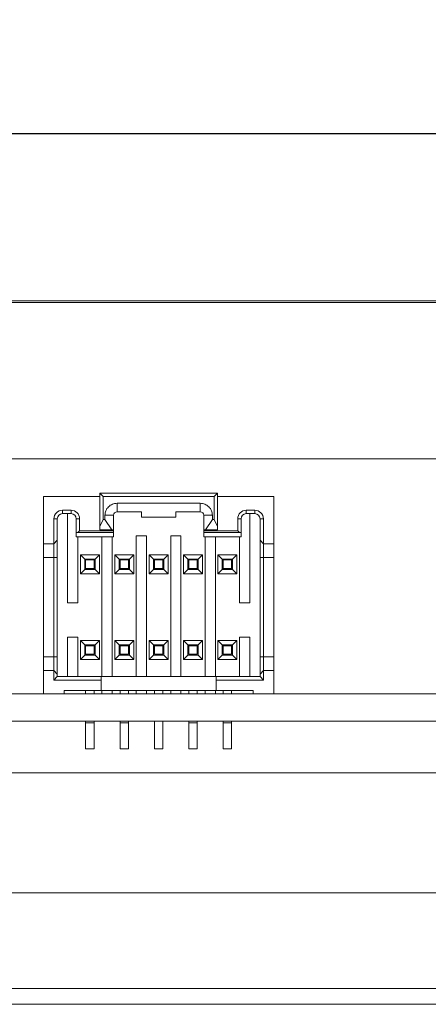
# Model space of a CAD drawing. Header units: millimetres. Extents: x 0 to 594, y 0 to 420.
# Tile 7 of 11: x 199 to 223, y 111 to 168. Entities that reach past the tile are written whole.
import ezdxf

# ---------------------------------------------------------------- set-up
doc = ezdxf.new("R2010")
doc.units = ezdxf.units.MM
doc.header["$PDSIZE"] = -1
doc.styles.get("Standard").update_dxf_attribs({"font": 'txt.shx', "bigfont": 'whgtxt.shx'})
doc.dimstyles.new('ISO-25', dxfattribs={"dimtxt": 2.5, "dimasz": 2.5, "dimexe": 1.25, "dimexo": 0.625, "dimtad": 1, "dimtxsty": 'Standard', "dimcen": 2.5, "dimadec": 0, "dimazin": 0, "dimtfac": 1, "dimtmove": 0, "dimatfit": 3, "dimfxl": 0, "dimarcsym": 0})

# ---------------------------------------------------------------- blocks, each defined once
blk = doc.blocks.new('*D10')
at = {"color": 8, "lineweight": -2}
for p, q in [((157.765, 143.705), (157.765, 163.672)), ((307.765, 143.705), (307.765, 163.672)), ((161.765, 161.672), (303.765, 161.672))]:
    blk.add_line(p, q, dxfattribs=at)
at = {"color": 8}
for points in [[(161.765, 162.338), (161.765, 161.005), (157.765, 161.672)], [(303.765, 162.338), (303.765, 161.005), (307.765, 161.672)]]:
    blk.add_solid(points, dxfattribs=at)
at = {"layer": 'Defpoints', "color": 0}
for p in [(307.765, 161.672), (157.765, 141.705), (307.765, 141.705)]:
    blk.add_point(p, dxfattribs=at)
at = {"color": 3, "insert": (232.765, 165.672), "char_height": 4, "attachment_point": 5}
blk.add_mtext('\\A1;150', dxfattribs=at)

msp = doc.modelspace()

# ---------------------------------------------------------------- linework, layer by layer
at = {"color": 7, "linetype": 'Continuous', "lineweight": 15}
for p, q in [((311.2655, 151.9046), (154.2655, 151.9046)), ((163.7655, 151.8046), (301.7655, 151.8046)), ((196.2655, 142.7046), (301.5655, 142.7046)), ((204.0405, 140.7046), (204.2405, 140.5046)), ((204.0405, 140.7046), (204.0405, 138.7546)), ((204.0405, 140.7046), (210.8905, 140.7046)), ((210.6905, 140.5046), (210.8905, 140.7046)), ((210.8905, 140.7046), (210.8905, 138.7546)), ((204.0405, 140.5046), (200.7655, 140.5046)), ((200.7655, 140.5046), (200.7655, 137.7546)), ((204.2405, 140.5046), (210.6905, 140.5046)), ((204.2405, 140.5046), (204.2405, 139.1546)), ((205.0405, 140.1076), (209.8905, 140.1076)), ((205.0405, 139.6076), (205.0405, 140.1076)), ((209.8905, 139.6076), (209.8905, 140.1076)), ((210.6905, 139.1546), (210.6905, 140.5046)), ((210.8905, 140.5046), (214.1655, 140.5046)), ((214.1655, 140.5046), (214.1655, 137.7546)), ((201.8655, 139.7046), (202.3655, 139.7046)), ((201.8655, 139.7046), (201.8655, 139.5046)), ((201.8655, 139.5046), (202.3655, 139.5046)), ((202.1655, 134.3046), (202.1655, 139.5046)), ((202.3655, 139.5046), (202.3655, 139.7046)), ((205.0405, 139.6076), (206.4655, 139.6076)), ((206.4655, 139.3076), (206.4655, 139.6076)), ((209.8905, 139.6076), (208.4655, 139.6076)), ((208.4655, 139.3076), (208.4655, 139.6076)), ((212.5655, 139.7046), (213.0655, 139.7046)), ((212.5655, 139.7046), (212.5655, 139.5046)), ((212.5655, 139.5046), (213.0655, 139.5046)), ((212.7655, 139.5046), (212.7655, 134.3046)), ((213.0655, 139.5046), (213.0655, 139.7046)), ((201.3655, 137.7546), (201.3655, 139.2046)), ((201.5655, 139.2046), (201.3655, 139.2046)), ((201.5655, 139.2046), (201.5655, 137.9546)), ((202.6655, 139.2046), (202.6655, 138.4046)), ((202.8655, 139.2046), (202.6655, 139.2046)), ((202.8655, 139.2046), (202.8655, 138.5046)), ((204.0405, 138.7546), (204.2405, 139.1546)), ((204.2405, 139.1546), (204.3405, 139.1546)), ((204.3405, 139.1546), (204.3405, 139.4076)), ((204.8405, 139.4076), (204.3405, 139.4076)), ((204.7405, 138.5546), (204.3405, 139.1546)), ((204.8405, 138.5546), (204.8405, 139.4076)), ((206.4655, 139.3076), (208.4655, 139.3076)), ((210.0905, 139.4076), (210.0905, 138.5546)), ((210.5905, 139.4076), (210.0905, 139.4076)), ((210.5905, 139.1546), (210.1905, 138.5546)), ((210.5905, 139.1546), (210.5905, 139.4076)), ((210.5905, 139.1546), (210.6905, 139.1546)), ((210.8905, 138.7546), (210.6905, 139.1546)), ((212.0655, 138.5046), (212.0655, 139.2046)), ((212.2655, 139.2046), (212.0655, 139.2046)), ((212.2655, 138.4046), (212.2655, 139.2046)), ((213.3655, 139.2046), (213.3655, 137.9546)), ((213.5655, 139.2046), (213.3655, 139.2046)), ((213.5655, 139.2046), (213.5655, 137.7546)), ((202.6655, 138.4046), (202.7655, 138.4046)), ((202.6655, 138.4046), (202.6655, 138.1613)), ((202.8655, 138.5046), (202.7655, 138.4046)), ((202.7655, 138.4046), (204.8405, 138.4046)), ((202.8655, 138.5046), (204.8405, 138.5046)), ((204.0405, 138.7546), (204.0405, 138.5546)), ((204.0405, 138.5546), (204.7405, 138.5546)), ((204.7405, 138.5546), (204.8405, 138.5546)), ((204.8405, 138.5046), (204.8405, 138.5546)), ((204.8405, 138.4046), (204.8405, 138.5046)), ((204.8405, 138.1546), (204.8405, 138.4046)), ((210.0905, 138.5546), (210.1905, 138.5546)), ((210.0905, 138.5546), (210.0905, 138.5046)), ((210.0905, 138.5046), (212.0655, 138.5046)), ((210.0905, 138.5046), (210.0905, 138.4046)), ((210.0905, 138.4046), (212.1655, 138.4046)), ((210.0905, 138.4046), (210.0905, 138.1546)), ((210.1905, 138.5546), (210.8905, 138.5546)), ((210.8905, 138.7546), (210.8905, 138.5546)), ((212.1655, 138.4046), (212.0655, 138.5046)), ((212.2655, 138.4046), (212.1655, 138.4046)), ((212.2655, 138.1613), (212.2655, 138.4046)), ((201.3655, 137.7546), (200.7655, 137.7546)), ((200.7655, 137.7546), (200.7655, 136.9546)), ((201.5655, 137.9546), (201.3655, 137.7546)), ((201.3655, 137.7546), (201.3655, 136.9546)), ((201.5655, 137.9546), (201.5655, 136.9546)), ((202.7655, 138.1613), (202.6655, 138.1613)), ((202.7655, 138.1613), (202.7655, 134.3046)), ((204.1655, 138.1546), (202.7655, 138.1546)), ((204.7655, 138.1613), (204.1655, 138.1613)), ((204.1655, 138.1613), (204.1655, 130.0046)), ((204.7655, 138.1613), (204.7655, 130.0046)), ((204.7655, 138.1546), (204.8405, 138.1546)), ((206.1655, 138.2046), (206.7655, 138.2046)), ((206.1655, 138.2046), (206.1655, 130.0046)), ((206.7655, 138.2046), (206.7655, 130.0046)), ((208.1655, 138.2046), (208.7655, 138.2046)), ((208.1655, 138.2046), (208.1655, 130.0046)), ((208.7655, 138.2046), (208.7655, 130.0046)), ((210.1655, 138.1546), (210.0905, 138.1546)), ((210.7655, 138.1613), (210.1655, 138.1613)), ((210.1655, 138.1613), (210.1655, 130.0046)), ((210.7655, 130.0046), (210.7655, 138.1613)), ((210.7655, 138.1546), (212.1655, 138.1546)), ((212.2655, 138.1613), (212.1655, 138.1613)), ((212.1655, 134.3046), (212.1655, 138.1613)), ((213.3655, 137.9546), (213.5655, 137.7546)), ((213.5655, 137.7546), (214.1655, 137.7546)), ((213.5655, 136.9546), (213.5655, 137.7546)), ((214.1655, 137.7546), (214.1655, 136.9546)), ((201.3655, 136.9546), (200.7655, 136.9546)), ((200.7655, 136.9546), (200.7655, 131.1546)), ((201.5655, 136.9546), (201.3655, 136.9546)), ((201.3655, 131.1546), (201.3655, 136.9546)), ((201.5655, 131.1546), (201.5655, 136.9546)), ((202.9155, 136.0046), (202.9155, 137.1046)), ((202.9155, 137.1046), (204.0155, 137.1046)), ((203.1655, 136.8546), (202.9155, 137.1046)), ((203.1655, 136.8546), (203.1655, 136.2546)), ((203.1655, 136.8546), (203.7655, 136.8546)), ((203.7155, 136.8046), (203.2155, 136.8046)), ((203.2155, 136.8046), (203.2155, 136.3046)), ((203.7155, 136.8046), (203.7155, 136.3046)), ((204.0155, 137.1046), (203.7655, 136.8546)), ((203.7655, 136.8546), (203.7655, 136.2546)), ((204.0155, 137.1046), (204.0155, 136.0046)), ((204.9155, 136.0046), (204.9155, 137.1046)), ((204.9155, 137.1046), (206.0155, 137.1046)), ((205.1655, 136.8546), (204.9155, 137.1046)), ((205.1655, 136.8546), (205.1655, 136.2546)), ((205.1655, 136.8546), (205.7655, 136.8546)), ((205.7155, 136.8046), (205.2155, 136.8046)), ((205.2155, 136.8046), (205.2155, 136.3046)), ((205.7155, 136.8046), (205.7155, 136.3046)), ((206.0155, 137.1046), (205.7655, 136.8546)), ((205.7655, 136.8546), (205.7655, 136.2546)), ((206.0155, 137.1046), (206.0155, 136.0046)), ((206.9155, 136.0046), (206.9155, 137.1046)), ((206.9155, 137.1046), (208.0155, 137.1046)), ((207.1655, 136.8546), (206.9155, 137.1046)), ((207.1655, 136.8546), (207.1655, 136.2546)), ((207.1655, 136.8546), (207.7655, 136.8546)), ((207.7155, 136.8046), (207.2155, 136.8046)), ((207.2155, 136.3046), (207.2155, 136.8046)), ((207.7155, 136.3046), (207.7155, 136.8046)), ((208.0155, 137.1046), (207.7655, 136.8546)), ((207.7655, 136.8546), (207.7655, 136.2546)), ((208.0155, 137.1046), (208.0155, 136.0046)), ((208.9155, 136.0046), (208.9155, 137.1046)), ((208.9155, 137.1046), (210.0155, 137.1046)), ((209.1655, 136.8546), (208.9155, 137.1046)), ((209.1655, 136.8546), (209.7655, 136.8546)), ((209.1655, 136.8546), (209.1655, 136.2546)), ((209.7155, 136.8046), (209.2155, 136.8046)), ((209.2155, 136.8046), (209.2155, 136.3046)), ((209.7155, 136.8046), (209.7155, 136.3046)), ((210.0155, 137.1046), (209.7655, 136.8546)), ((209.7655, 136.8546), (209.7655, 136.2546)), ((210.0155, 137.1046), (210.0155, 136.0046)), ((210.9155, 136.0046), (210.9155, 137.1046)), ((210.9155, 137.1046), (212.0155, 137.1046)), ((211.1655, 136.8546), (210.9155, 137.1046)), ((211.1655, 136.8546), (211.7655, 136.8546)), ((211.1655, 136.8546), (211.1655, 136.2546)), ((211.7155, 136.8046), (211.2155, 136.8046)), ((211.2155, 136.8046), (211.2155, 136.3046)), ((211.7155, 136.8046), (211.7155, 136.3046)), ((212.0155, 137.1046), (211.7655, 136.8546)), ((211.7655, 136.8546), (211.7655, 136.2546)), ((212.0155, 137.1046), (212.0155, 136.0046)), ((213.3655, 136.9546), (213.5655, 136.9546)), ((213.3655, 131.1546), (213.3655, 136.9546)), ((214.1655, 136.9546), (213.5655, 136.9546)), ((213.5655, 136.9546), (213.5655, 131.1546)), ((214.1655, 136.9546), (214.1655, 131.1546)), ((203.1655, 136.2546), (202.9155, 136.0046)), ((203.7655, 136.2546), (203.1655, 136.2546)), ((203.7155, 136.3046), (203.2155, 136.3046)), ((203.2155, 136.2546), (203.2155, 136.3046)), ((203.7155, 136.3046), (203.7155, 136.2546)), ((203.7655, 136.2546), (204.0155, 136.0046)), ((205.1655, 136.2546), (204.9155, 136.0046)), ((205.7655, 136.2546), (205.1655, 136.2546)), ((205.7155, 136.3046), (205.2155, 136.3046)), ((205.2155, 136.2546), (205.2155, 136.3046)), ((205.7155, 136.3046), (205.7155, 136.2546)), ((205.7655, 136.2546), (206.0155, 136.0046)), ((207.1655, 136.2546), (206.9155, 136.0046)), ((207.7655, 136.2546), (207.1655, 136.2546)), ((207.2155, 136.3046), (207.7155, 136.3046)), ((207.2155, 136.2546), (207.2155, 136.3046)), ((207.7155, 136.2546), (207.7155, 136.3046)), ((207.7655, 136.2546), (208.0155, 136.0046)), ((209.1655, 136.2546), (208.9155, 136.0046)), ((209.7655, 136.2546), (209.1655, 136.2546)), ((209.7155, 136.3046), (209.2155, 136.3046)), ((209.2155, 136.2546), (209.2155, 136.3046)), ((209.7155, 136.3046), (209.7155, 136.2546)), ((209.7655, 136.2546), (210.0155, 136.0046)), ((211.1655, 136.2546), (210.9155, 136.0046)), ((211.7655, 136.2546), (211.1655, 136.2546)), ((211.7155, 136.3046), (211.2155, 136.3046)), ((211.2155, 136.2546), (211.2155, 136.3046)), ((211.7155, 136.3046), (211.7155, 136.2546)), ((211.7655, 136.2546), (212.0155, 136.0046)), ((204.0155, 136.0046), (202.9155, 136.0046)), ((206.0155, 136.0046), (204.9155, 136.0046)), ((208.0155, 136.0046), (206.9155, 136.0046)), ((210.0155, 136.0046), (208.9155, 136.0046)), ((212.0155, 136.0046), (210.9155, 136.0046)), ((202.7655, 134.3046), (202.1655, 134.3046)), ((212.7655, 134.3046), (212.1655, 134.3046)), ((202.1655, 132.3046), (202.7655, 132.3046)), ((202.1655, 130.0046), (202.1655, 132.3046)), ((202.7655, 132.3046), (202.7655, 130.0046)), ((202.9155, 131.0046), (202.9155, 132.1046)), ((202.9155, 132.1046), (204.0155, 132.1046)), ((203.1655, 131.8546), (202.9155, 132.1046)), ((204.0155, 132.1046), (203.7655, 131.8546)), ((204.0155, 132.1046), (204.0155, 131.0046)), ((204.9155, 131.0046), (204.9155, 132.1046)), ((204.9155, 132.1046), (206.0155, 132.1046)), ((205.1655, 131.8546), (204.9155, 132.1046)), ((206.0155, 132.1046), (205.7655, 131.8546)), ((206.0155, 132.1046), (206.0155, 131.0046)), ((206.9155, 131.0046), (206.9155, 132.1046)), ((206.9155, 132.1046), (208.0155, 132.1046)), ((207.1655, 131.8546), (206.9155, 132.1046)), ((208.0155, 132.1046), (207.7655, 131.8546)), ((208.0155, 132.1046), (208.0155, 131.0046)), ((208.9155, 131.0046), (208.9155, 132.1046)), ((208.9155, 132.1046), (210.0155, 132.1046)), ((209.1655, 131.8546), (208.9155, 132.1046)), ((210.0155, 132.1046), (209.7655, 131.8546)), ((210.0155, 132.1046), (210.0155, 131.0046)), ((210.9155, 131.0046), (210.9155, 132.1046)), ((210.9155, 132.1046), (212.0155, 132.1046)), ((210.9155, 132.1046), (211.1655, 131.8546)), ((212.0155, 132.1046), (211.7655, 131.8546)), ((212.0155, 131.0046), (212.0155, 132.1046)), ((212.1655, 132.3046), (212.7655, 132.3046)), ((212.1655, 130.0046), (212.1655, 132.3046)), ((212.7655, 132.3046), (212.7655, 130.0046)), ((203.1655, 131.8546), (203.1655, 131.2546)), ((203.7655, 131.8546), (203.1655, 131.8546)), ((203.2155, 131.8546), (203.2155, 131.8046)), ((203.7155, 131.8046), (203.2155, 131.8046)), ((203.2155, 131.8046), (203.2155, 131.3046)), ((203.7155, 131.8546), (203.7155, 131.8046)), ((203.7155, 131.8046), (203.7155, 131.3046)), ((203.7655, 131.8546), (203.7655, 131.2546)), ((205.1655, 131.8546), (205.1655, 131.2546)), ((205.7655, 131.8546), (205.1655, 131.8546)), ((205.2155, 131.8546), (205.2155, 131.8046)), ((205.7155, 131.8046), (205.2155, 131.8046)), ((205.2155, 131.8046), (205.2155, 131.3046)), ((205.7155, 131.8546), (205.7155, 131.8046)), ((205.7155, 131.8046), (205.7155, 131.3046)), ((205.7655, 131.8546), (205.7655, 131.2546)), ((207.1655, 131.8546), (207.1655, 131.2546)), ((207.7655, 131.8546), (207.1655, 131.8546)), ((207.2155, 131.8546), (207.2155, 131.8046)), ((207.2155, 131.8046), (207.7155, 131.8046)), ((207.2155, 131.3046), (207.2155, 131.8046)), ((207.7155, 131.8046), (207.7155, 131.8546)), ((207.7155, 131.3046), (207.7155, 131.8046)), ((207.7655, 131.8546), (207.7655, 131.2546)), ((209.1655, 131.8546), (209.1655, 131.2546)), ((209.7655, 131.8546), (209.1655, 131.8546)), ((209.2155, 131.8546), (209.2155, 131.8046)), ((209.7155, 131.8046), (209.2155, 131.8046)), ((209.2155, 131.8046), (209.2155, 131.3046)), ((209.7155, 131.8546), (209.7155, 131.8046)), ((209.7155, 131.8046), (209.7155, 131.3046)), ((209.7655, 131.8546), (209.7655, 131.2546)), ((211.1655, 131.8546), (211.1655, 131.2546)), ((211.1655, 131.8546), (211.7655, 131.8546)), ((211.2155, 131.8546), (211.2155, 131.8046)), ((211.7155, 131.8046), (211.2155, 131.8046)), ((211.2155, 131.8046), (211.2155, 131.3046)), ((211.7155, 131.8546), (211.7155, 131.8046)), ((211.7155, 131.8046), (211.7155, 131.3046)), ((211.7655, 131.8546), (211.7655, 131.2546)), ((200.7655, 131.1546), (201.3655, 131.1546)), ((200.7655, 131.1546), (200.7655, 130.3546)), ((201.3655, 131.1546), (201.5655, 131.1546)), ((201.3655, 131.1546), (201.3655, 130.3546)), ((201.5655, 130.1546), (201.5655, 131.1546)), ((203.1655, 131.2546), (202.9155, 131.0046)), ((204.0155, 131.0046), (202.9155, 131.0046)), ((203.7655, 131.2546), (203.1655, 131.2546)), ((203.7155, 131.3046), (203.2155, 131.3046)), ((203.7655, 131.2546), (204.0155, 131.0046)), ((205.1655, 131.2546), (204.9155, 131.0046)), ((206.0155, 131.0046), (204.9155, 131.0046)), ((205.7655, 131.2546), (205.1655, 131.2546)), ((205.7155, 131.3046), (205.2155, 131.3046)), ((205.7655, 131.2546), (206.0155, 131.0046)), ((207.1655, 131.2546), (206.9155, 131.0046)), ((208.0155, 131.0046), (206.9155, 131.0046)), ((207.7655, 131.2546), (207.1655, 131.2546)), ((207.2155, 131.3046), (207.7155, 131.3046)), ((207.7655, 131.2546), (208.0155, 131.0046)), ((209.1655, 131.2546), (208.9155, 131.0046)), ((210.0155, 131.0046), (208.9155, 131.0046)), ((209.7655, 131.2546), (209.1655, 131.2546)), ((209.7155, 131.3046), (209.2155, 131.3046)), ((209.7655, 131.2546), (210.0155, 131.0046)), ((211.1655, 131.2546), (210.9155, 131.0046)), ((212.0155, 131.0046), (210.9155, 131.0046)), ((211.7655, 131.2546), (211.1655, 131.2546)), ((211.7155, 131.3046), (211.2155, 131.3046)), ((211.7655, 131.2546), (212.0155, 131.0046)), ((213.3655, 131.1546), (213.5655, 131.1546)), ((213.5655, 130.3546), (213.5655, 131.1546)), ((213.5655, 131.1546), (214.1655, 131.1546)), ((214.1655, 131.1546), (214.1655, 130.3546)), ((200.7655, 130.3546), (200.7655, 129.0046)), ((201.3655, 130.3546), (200.7655, 130.3546)), ((201.3655, 129.8046), (201.3655, 130.3546)), ((201.3655, 130.3546), (201.5655, 130.1546)), ((213.5655, 130.3546), (213.3655, 130.1546)), ((213.5655, 130.3546), (213.5655, 129.8046)), ((214.1655, 130.3546), (213.5655, 130.3546)), ((214.1655, 129.0046), (214.1655, 130.3546)), ((201.5655, 130.0046), (201.3655, 129.8046)), ((204.1155, 129.8046), (201.3655, 129.8046)), ((201.5655, 130.0046), (201.5655, 130.1546)), ((204.1155, 130.0046), (201.5655, 130.0046)), ((204.1155, 129.8046), (204.1155, 130.0046)), ((210.8155, 130.0046), (204.1155, 130.0046)), ((204.1155, 129.2046), (204.1155, 129.8046)), ((213.3655, 130.0046), (210.8155, 130.0046)), ((210.8155, 130.0046), (210.8155, 129.8046)), ((210.8155, 129.8046), (210.8155, 129.2046)), ((213.5655, 129.8046), (210.8155, 129.8046)), ((213.3655, 130.1546), (213.3655, 130.0046)), ((213.5655, 129.8046), (213.3655, 130.0046)), ((201.9655, 129.0046), (201.9655, 129.2046)), ((201.9655, 129.2046), (204.1155, 129.2046)), ((203.2155, 129.2046), (203.2155, 129.0046)), ((203.7155, 129.2046), (203.7155, 129.0046)), ((204.1155, 129.2046), (210.8155, 129.2046)), ((204.1655, 129.2046), (204.1655, 129.0046)), ((204.7655, 129.0046), (204.7655, 129.2046)), ((205.2155, 129.2046), (205.2155, 129.0046)), ((205.7155, 129.2046), (205.7155, 129.0046)), ((206.1655, 129.2046), (206.1655, 129.0046)), ((206.7655, 129.0046), (206.7655, 129.2046)), ((207.2155, 129.0046), (207.2155, 129.2046)), ((207.7155, 129.0046), (207.7155, 129.2046)), ((208.1655, 129.2046), (208.1655, 129.0046)), ((208.7655, 129.0046), (208.7655, 129.2046)), ((209.2155, 129.2046), (209.2155, 129.0046)), ((209.7155, 129.2046), (209.7155, 129.0046)), ((210.1655, 129.2046), (210.1655, 129.0046)), ((210.7655, 129.0046), (210.7655, 129.2046)), ((210.8155, 129.2046), (212.9655, 129.2046)), ((211.2155, 129.2046), (211.2155, 129.0046)), ((211.7155, 129.2046), (211.7155, 129.0046)), ((212.9655, 129.2046), (212.9655, 129.0046)), ((198.7855, 129.0046), (200.7655, 129.0046)), ((200.7655, 129.0046), (201.9655, 129.0046)), ((201.9655, 129.0046), (204.1655, 129.0046)), ((204.7655, 129.0046), (204.1655, 129.0046)), ((204.7655, 129.0046), (206.1655, 129.0046)), ((206.1655, 129.0046), (206.7655, 129.0046)), ((206.7655, 129.0046), (208.1655, 129.0046)), ((208.1655, 129.0046), (208.7655, 129.0046)), ((208.7655, 129.0046), (210.1655, 129.0046)), ((210.1655, 129.0046), (210.7655, 129.0046)), ((210.7655, 129.0046), (212.9655, 129.0046)), ((212.9655, 129.0046), (214.1655, 129.0046)), ((214.1655, 129.0046), (301.2655, 129.0046)), ((164.2655, 127.4046), (301.2655, 127.4046)), ((203.2155, 127.4046), (203.2155, 127.3046)), ((203.7155, 127.3046), (203.2155, 127.3046)), ((203.2155, 127.3046), (203.2155, 125.8046)), ((203.7155, 127.4046), (203.7155, 127.3046)), ((203.7155, 127.3046), (203.7155, 125.8046)), ((205.2155, 127.4046), (205.2155, 127.3046)), ((205.7155, 127.3046), (205.2155, 127.3046)), ((205.2155, 127.3046), (205.2155, 125.8046)), ((205.7155, 127.4046), (205.7155, 127.3046)), ((205.7155, 127.3046), (205.7155, 125.8046)), ((207.2155, 125.8046), (207.2155, 127.4046)), ((207.7155, 125.8046), (207.7155, 127.4046)), ((209.2155, 127.4046), (209.2155, 127.3046)), ((209.7155, 127.3046), (209.2155, 127.3046)), ((209.2155, 127.3046), (209.2155, 125.8046)), ((209.7155, 127.4046), (209.7155, 127.3046)), ((209.7155, 127.3046), (209.7155, 125.8046)), ((211.2155, 127.4046), (211.2155, 127.3046)), ((211.7155, 127.3046), (211.2155, 127.3046)), ((211.2155, 127.3046), (211.2155, 125.8046)), ((211.7155, 127.4046), (211.7155, 127.3046)), ((211.7155, 127.3046), (211.7155, 125.8046)), ((203.7155, 125.8046), (203.2155, 125.8046)), ((205.7155, 125.8046), (205.2155, 125.8046)), ((207.2155, 125.8046), (207.7155, 125.8046)), ((209.7155, 125.8046), (209.2155, 125.8046)), ((211.7155, 125.8046), (211.2155, 125.8046)), ((164.2655, 124.4046), (301.2655, 124.4046)), ((311.2655, 117.4046), (154.2655, 117.4046)), ((311.2655, 111.8279), (154.2655, 111.8279)), ((311.2655, 110.9046), (154.2655, 110.9046))]:
    msp.add_line(p, q, dxfattribs=at)
for centre, radius, start, end in [((201.8655, 139.2046), 0.5, 90, 180), ((201.8655, 139.2046), 0.3, 90, 180), ((202.3655, 139.2046), 0.5, 0, 90), ((202.3655, 139.2046), 0.3, 0, 90), ((205.0405, 139.4076), 0.2, 90, 180), ((209.8905, 139.4076), 0.2, 0, 90), ((212.5655, 139.2046), 0.5, 90, 180), ((212.5655, 139.2046), 0.3, 90, 180), ((213.0655, 139.2046), 0.5, 0, 90), ((213.0655, 139.2046), 0.3, 0, 90)]:
    msp.add_arc(centre, radius, start, end, dxfattribs=at)
for points, knots in [([(204.3405, 139.4076), (204.351, 139.4993), (204.3721, 139.6828), (204.5339, 139.9141), (204.7653, 140.076), (204.9488, 140.0971), (205.0405, 140.1076)], [0, 0, 0, 0, 0.2499969, 0.5000035, 0.7499998, 1, 1, 1, 1]), ([(209.8905, 140.1076), (209.9822, 140.0971), (210.1657, 140.076), (210.3971, 139.9141), (210.5589, 139.6828), (210.58, 139.4993), (210.5905, 139.4076)], [0, 0, 0, 0, 0.249999, 0.4999958, 0.750003, 1, 1, 1, 1]), ([(213.3655, 136.9546), (213.3655, 137.0856), (213.3655, 137.3477), (213.3655, 137.6782), (213.3655, 137.9095), (213.3655, 137.9396), (213.3655, 137.9546)], [0, 0, 0, 0, 0.2500047, 0.4999978, 0.750001, 1, 1, 1, 1]), ([(213.3655, 130.1546), (213.3655, 130.1696), (213.3655, 130.1997), (213.3655, 130.4309), (213.3655, 130.7615), (213.3655, 131.0235), (213.3655, 131.1546)], [0, 0, 0, 0, 0.249999, 0.5000022, 0.7499953, 1, 1, 1, 1])]:
    msp.add_open_spline(points, degree=3, knots=knots, dxfattribs=at)

# ---------------------------------------------------------------- dimensions: what is measured, and where the dimension line sits
dim = msp.add_linear_dim(base=(307.7655, 161.6717), p1=(157.7655, 141.7046), p2=(307.7655, 141.7046), dimstyle='ISO-25', override={"dimscale": 2, "dimtxt": 2, "dimasz": 2, "dimexe": 1, "dimexo": 1, "dimgap": 1, "dimdec": 3, "dimzin": 9, "dimdsep": 46, "dimcen": 0, "dimclrd": 8, "dimclre": 8, "dimclrt": 3, "dimadec": 3, "dimazin": 2, "dimtdec": 3, "dimfxl": 0.6, "dimtolj": 1, "dimtzin": 1, "dimarcsym": 1})
dim.commit()
dim.dimension.update_dxf_attribs({"geometry": '*D10', "text_midpoint": (232.7655, 165.6717)})

doc.saveas('drawing.dxf')
